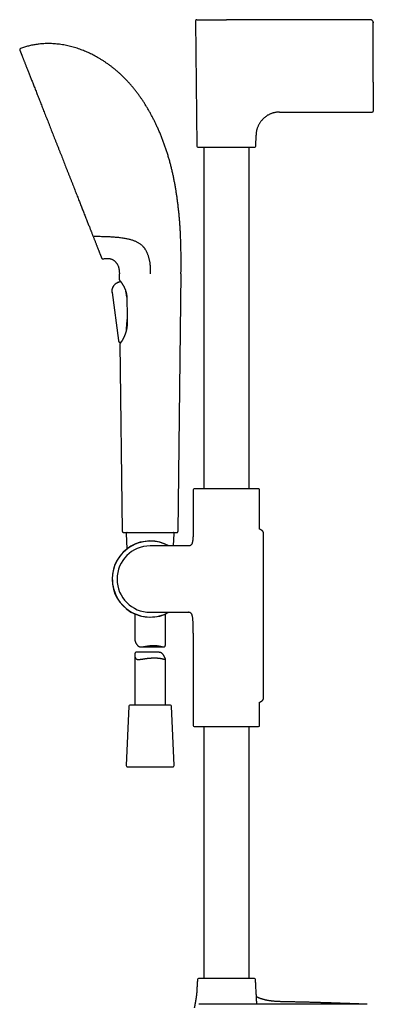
# Model space of a CAD drawing. Header units: millimetres. Extents: x 8 to 969, y 12 to 2155.
# Tile 27 of 31: x 64 to 236, y 1676 to 2155. Entities that reach past the tile are written whole.
import ezdxf

# ---------------------------------------------------------------- set-up
doc = ezdxf.new("R2010")
doc.units = ezdxf.units.MM

msp = doc.modelspace()

# ---------------------------------------------------------------- linework, layer by layer
at = {"color": 7, "linetype": 'Continuous', "lineweight": 30}
for p, q in [((149.36, 2154.71), (150, 2093.72)), ((234.36, 2155.22), (164.36, 2155.22)), ((234.58, 2155.2), (234.58, 2155.2)), ((235.81, 2154.08), (235.81, 2154.08)), ((235.86, 2124.75), (235.86, 2153.72)), ((235.86, 2124.75), (235.86, 2110.72)), ((190.17, 2110.22), (235.36, 2110.22)), ((178.72, 2093.72), (178.77, 2098.93)), ((153.36, 2093.23), (153.36, 1926.88)), ((175.36, 1926.88), (175.36, 2093.23)), ((112.77, 2027.81), (111.77, 2027.41)), ((111.77, 2027.41), (111.93, 2027.47)), ((111.77, 2027.41), (111.77, 2027.41)), ((111.93, 2027.47), (112.77, 2027.81)), ((112.25, 2028.58), (112.22, 2031.53)), ((112.76, 2027.83), (112.77, 2027.81)), ((142.22, 2031.53), (140.72, 1906.11)), ((115.42, 2022.76), (115.37, 2022.95)), ((108.65, 2022.4), (111.75, 1999.06)), ((108.65, 2022.4), (111.75, 1999.06)), ((115.99, 2008.9), (116.02, 2009.36)), ((115.64, 2004.32), (115.62, 2004.15)), ((111.75, 1999.06), (111.75, 1999.06)), ((111.75, 1999.06), (111.75, 1999.06)), ((112.57, 1998.23), (112.59, 1998.23)), ((112.62, 1997.64), (112.62, 1997.6)), ((113.71, 1906.11), (112.62, 1997.6)), ((112.91, 1998.29), (112.82, 1997.96)), ((149.35, 1926.88), (148.68, 1926.83)), ((179.37, 1926.88), (149.35, 1926.88)), ((180.04, 1926.83), (179.37, 1926.88)), ((148.21, 1926.33), (148.21, 1909.23)), ((180.51, 1907.2), (180.51, 1926.33)), ((115.59, 1905.09), (115.91, 1897.63)), ((138.58, 1899.06), (138.84, 1905.09)), ((182.36, 1824.95), (182.36, 1905.27)), ((145.22, 1899.06), (127.22, 1899.06)), ((145.79, 1899.06), (145.22, 1899.06)), ((119.72, 1865.94), (119.72, 1853.26)), ((127.22, 1866.76), (145.22, 1866.76)), ((134.72, 1851.51), (134.72, 1865.94)), ((145.22, 1866.76), (145.79, 1866.76)), ((148.21, 1856.59), (148.21, 1811.69)), ((119.72, 1846.01), (119.72, 1821.61)), ((131.25, 1847.29), (120.49, 1847.29)), ((122.86, 1849.93), (133.76, 1849.93)), ((134.72, 1821.61), (134.72, 1843.89)), ((129.87, 1821.61), (117.34, 1821.61)), ((137.09, 1821.61), (129.87, 1821.61)), ((180.51, 1811.69), (180.51, 1823.02)), ((116.84, 1821.13), (115.59, 1792.13)), ((138.84, 1792.13), (137.59, 1821.13)), ((148.69, 1811.19), (150.05, 1811.12)), ((150.05, 1811.12), (178.67, 1811.12)), ((153.36, 1811.12), (153.36, 1688.55)), ((175.36, 1688.55), (175.36, 1811.12)), ((178.67, 1811.12), (180.03, 1811.19)), ((116.09, 1791.61), (138.34, 1791.61)), ((192.36, 1675.95), (150.96, 1675.95)), ((192.36, 1677.18), (192.36, 1677.18)), ((232.75, 1675.95), (192.36, 1675.95))]:
    msp.add_line(p, q, dxfattribs=at)
at = {"color": 7, "linetype": 'Continuous', "lineweight": 30, "flags": 128}
for points in [[(234.36, 2155.22), (234.36, 2155.22)], [(235.86, 2153.72), (235.86, 2153.72)]]:
    msp.add_lwpolyline(points, dxfattribs=at)
at = {"color": 7, "linetype": 'Continuous', "lineweight": 30}
for centre, radius, start, end in [((149.86, 2154.72), 0.5, 90, 180.6), ((64.18, 2140.68), 0.5, 110.6916, 201.48), ((235.36, 2110.72), 0.5, 270, 360), ((150.5, 2093.73), 0.5, 180.6, 270), ((178.22, 2093.73), 0.5, 270, 359.4), ((104.1, 2039.23), 0.5, 201.48, 286.4226), ((112.55, 2028.59), 0.3, 180.6825, 213.8713), ((112.92, 1997.6), 0.3, 136.4559, 173.5206), ((148.71, 1926.33), 0.5, 93.928, 180), ((180.01, 1926.33), 0.5, 0, 86.072), ((116.09, 1905.11), 0.5, 90, 182.4813), ((138.34, 1905.11), 0.5, 357.5187, 90), ((127.22, 1882.91), 18.56, 60.4908, 180), ((127.22, 1882.91), 18.44, 61.154, 270), ((127.22, 1882.91), 16.15, 90, 180), ((127.22, 1882.91), 18.56, 180, 299.5092), ((127.22, 1882.91), 16.15, 180, 270), ((127.22, 1882.91), 18.44, 270, 298.8427), ((117.34, 1821.11), 0.5, 90, 177.5187), ((137.09, 1821.11), 0.5, 2.4813, 90), ((148.71, 1811.69), 0.5, 180, 267.337), ((180.01, 1811.69), 0.5, 272.663, 0), ((116.09, 1792.11), 0.5, 177.5187, 270), ((138.34, 1792.11), 0.5, 270, 2.4813), ((150.73, 1688.05), 0.5, 90, 176.5802), ((177.99, 1688.05), 0.5, 3.4198, 90)]:
    msp.add_arc(centre, radius, start, end, dxfattribs=at)
for points, knots in [([(149.86, 2155.22), (149.87, 2155.22), (149.88, 2155.22), (149.93, 2155.22), (150.02, 2155.22), (150.15, 2155.22), (150.3, 2155.22), (150.46, 2155.22), (150.64, 2155.22), (150.84, 2155.22), (151.07, 2155.22), (151.31, 2155.22), (151.56, 2155.22), (151.84, 2155.22), (152.13, 2155.22), (152.44, 2155.22), (152.76, 2155.22), (153.09, 2155.22), (153.42, 2155.22), (153.73, 2155.22), (154.04, 2155.22), (154.36, 2155.22), (154.67, 2155.22), (155, 2155.22), (155.33, 2155.22), (155.67, 2155.22), (156.02, 2155.22), (156.38, 2155.22), (156.75, 2155.22), (157.13, 2155.22), (157.52, 2155.22), (157.9, 2155.22), (158.23, 2155.22), (158.52, 2155.22), (158.77, 2155.22), (159.02, 2155.22), (159.27, 2155.22), (159.53, 2155.22), (159.78, 2155.22), (160.04, 2155.22), (160.33, 2155.22), (160.64, 2155.22), (160.98, 2155.22), (161.32, 2155.22), (161.66, 2155.22), (162, 2155.22), (162.34, 2155.22), (162.75, 2155.22), (163.23, 2155.22), (163.79, 2155.22), (164.17, 2155.22), (164.36, 2155.22)], [0, 0, 0, 0, 0.0317079, 0.0635071, 0.0952882, 0.1268376, 0.1583244, 0.1841495, 0.2100177, 0.235972, 0.261336, 0.2866333, 0.311904, 0.3364364, 0.3609961, 0.3856197, 0.4093759, 0.4330874, 0.4567872, 0.4762788, 0.4957761, 0.5152974, 0.5344041, 0.5530488, 0.5716832, 0.5903231, 0.609694, 0.6290293, 0.6483468, 0.6676644, 0.6870001, 0.7063717, 0.7242108, 0.7361031, 0.7479864, 0.7598646, 0.7717421, 0.783623, 0.7955114, 0.8074116, 0.8193275, 0.8346846, 0.8500249, 0.8653575, 0.8806912, 0.8960351, 0.9113979, 0.9254217, 0.9502759, 0.9751226, 1, 1, 1, 1]), ([(235.86, 2153.72), (235.85, 2153.82), (235.83, 2154.01), (235.76, 2154.3), (235.62, 2154.56), (235.43, 2154.79), (235.2, 2154.98), (234.94, 2155.12), (234.65, 2155.2), (234.46, 2155.21), (234.36, 2155.22)], [0, 0, 0, 0, 0.125432, 0.249047, 0.373025, 0.49859, 0.624943, 0.750803, 0.875354, 1, 1, 1, 1]), ([(235.81, 2154.08), (235.82, 2154.03), (235.84, 2153.91), (235.85, 2153.78), (235.86, 2153.72)], [0, 0, 0, 0, 0.465505, 1, 1, 1, 1]), ([(75.42, 2143.52), (75.06, 2143.5), (74.33, 2143.46), (73.24, 2143.35), (72.16, 2143.22), (71.08, 2143.05), (70, 2142.86), (68.96, 2142.64), (67.94, 2142.39), (66.94, 2142.12), (65.96, 2141.83), (64.97, 2141.51), (64.33, 2141.27), (64, 2141.15)], [0, 0, 0, 0, 0.093541, 0.186931, 0.280202, 0.373391, 0.466535, 0.559673, 0.647523, 0.735442, 0.823467, 0.91164, 1, 1, 1, 1]), ([(141.98, 2050.4), (141.96, 2050.97), (141.9, 2052.12), (141.8, 2053.87), (141.68, 2055.64), (141.54, 2057.45), (141.39, 2059.28), (141.21, 2061.11), (141.03, 2062.91), (140.82, 2064.71), (140.6, 2066.51), (140.36, 2068.34), (140.09, 2070.17), (139.8, 2072.02), (139.49, 2073.87), (139.15, 2075.73), (138.79, 2077.6), (138.4, 2079.45), (137.98, 2081.3), (137.55, 2083.14), (137.08, 2084.97), (136.58, 2086.81), (136.05, 2088.65), (135.48, 2090.5), (134.88, 2092.33), (134.25, 2094.16), (133.6, 2095.96), (132.92, 2097.74), (132.21, 2099.49), (131.47, 2101.22), (130.73, 2102.88), (130, 2104.46), (129.27, 2105.95), (128.52, 2107.44), (127.74, 2108.9), (126.94, 2110.34), (126.12, 2111.77), (125.28, 2113.17), (124.44, 2114.52), (123.58, 2115.83), (122.73, 2117.09), (121.86, 2118.33), (120.96, 2119.54), (120.05, 2120.73), (119.12, 2121.89), (118.14, 2123.07), (117.11, 2124.25), (116.02, 2125.43), (114.91, 2126.59), (113.78, 2127.7), (112.63, 2128.79), (111.46, 2129.83), (110.28, 2130.84), (109.07, 2131.82), (107.85, 2132.76), (106.63, 2133.66), (105.39, 2134.51), (104.15, 2135.33), (102.9, 2136.11), (101.68, 2136.82), (100.5, 2137.48), (99.36, 2138.08), (98.22, 2138.65), (97.06, 2139.19), (95.9, 2139.69), (94.74, 2140.17), (93.53, 2140.64), (92.28, 2141.08), (90.98, 2141.5), (89.68, 2141.89), (88.37, 2142.23), (87.07, 2142.54), (85.76, 2142.81), (84.45, 2143.04), (83.14, 2143.23), (81.83, 2143.38), (80.53, 2143.49), (79.24, 2143.56), (77.97, 2143.59), (76.69, 2143.58), (75.84, 2143.54), (75.42, 2143.52)], [0, 0, 0, 0, 0.013497, 0.027271, 0.041304, 0.055581, 0.070084, 0.084798, 0.09885, 0.113062, 0.127421, 0.141915, 0.15653, 0.171254, 0.186077, 0.200985, 0.215969, 0.231016, 0.245846, 0.260718, 0.275622, 0.290549, 0.305764, 0.320987, 0.33621, 0.351426, 0.366628, 0.381538, 0.396421, 0.411269, 0.426079, 0.439262, 0.452405, 0.465504, 0.478553, 0.491551, 0.504492, 0.517375, 0.530195, 0.542252, 0.554249, 0.566184, 0.578056, 0.589863, 0.601603, 0.613277, 0.626039, 0.638721, 0.651321, 0.663841, 0.676282, 0.688644, 0.700928, 0.713135, 0.725264, 0.737318, 0.749082, 0.760774, 0.772393, 0.783942, 0.794141, 0.804286, 0.814375, 0.824411, 0.834393, 0.844322, 0.854199, 0.865004, 0.87575, 0.886436, 0.897065, 0.907639, 0.918159, 0.928628, 0.939049, 0.949424, 0.959756, 0.969865, 0.97994, 0.989983, 1, 1, 1, 1]), ([(63.72, 2140.5), (63.72, 2140.49), (63.72, 2140.49), (63.74, 2140.43), (63.78, 2140.34), (63.83, 2140.22), (63.89, 2140.05), (63.97, 2139.86), (64.05, 2139.64), (64.15, 2139.39), (64.26, 2139.1), (64.39, 2138.79), (64.53, 2138.44), (64.68, 2138.05), (64.85, 2137.62), (65.03, 2137.15), (65.23, 2136.65), (65.44, 2136.12), (65.66, 2135.56), (65.88, 2134.99), (66.12, 2134.39), (66.36, 2133.77), (66.62, 2133.13), (66.89, 2132.44), (67.18, 2131.7), (67.48, 2130.93), (67.8, 2130.12), (68.13, 2129.29), (68.46, 2128.43), (68.81, 2127.56), (69.15, 2126.68), (69.5, 2125.8), (69.86, 2124.89), (70.22, 2123.96), (70.6, 2122.99), (71, 2121.98), (71.41, 2120.93), (71.84, 2119.86), (72.27, 2118.77), (72.71, 2117.65), (73.14, 2116.54), (73.58, 2115.43), (74.02, 2114.32), (74.46, 2113.21), (74.9, 2112.07), (75.36, 2110.9), (75.84, 2109.69), (76.33, 2108.45), (76.82, 2107.19), (77.32, 2105.92), (77.83, 2104.63), (78.33, 2103.36), (78.82, 2102.11), (79.31, 2100.87), (79.8, 2099.63), (80.29, 2098.38), (80.8, 2097.09), (81.31, 2095.78), (81.84, 2094.44), (82.37, 2093.09), (82.9, 2091.74), (83.43, 2090.39), (83.96, 2089.06), (84.47, 2087.76), (84.97, 2086.49), (85.47, 2085.22), (85.97, 2083.95), (86.48, 2082.66), (86.99, 2081.34), (87.52, 2080.01), (88.04, 2078.69), (88.56, 2077.37), (89.07, 2076.06), (89.58, 2074.78), (90.06, 2073.54), (90.54, 2072.34), (91.01, 2071.14), (91.47, 2069.96), (91.92, 2068.82), (92.35, 2067.74), (92.76, 2066.7), (93.16, 2065.67), (93.56, 2064.66), (93.95, 2063.66), (94.34, 2062.67), (94.74, 2061.66), (95.15, 2060.62), (95.56, 2059.57), (95.97, 2058.54), (96.37, 2057.53), (96.63, 2056.87), (96.76, 2056.54)], [0, 0, 0, 0, 0.0116652, 0.0233172, 0.0349643, 0.046615, 0.0582773, 0.0699501, 0.0809437, 0.0919305, 0.1029172, 0.1139109, 0.1249185, 0.1365939, 0.1482564, 0.1599142, 0.1715756, 0.183249, 0.1949311, 0.2059318, 0.2169247, 0.2279169, 0.2389151, 0.2499265, 0.2615949, 0.2732488, 0.2848965, 0.2965461, 0.308206, 0.3198642, 0.330836, 0.3417981, 0.3527575, 0.3637211, 0.3746958, 0.3863156, 0.3979211, 0.4095208, 0.4211229, 0.4327356, 0.444356, 0.455299, 0.4662349, 0.4771705, 0.4881128, 0.4990688, 0.5106893, 0.5222974, 0.5339015, 0.5455098, 0.5571305, 0.568766, 0.5797272, 0.5906822, 0.6016379, 0.6126013, 0.6235793, 0.6352341, 0.6468774, 0.6585173, 0.6701623, 0.6818205, 0.693499, 0.7045033, 0.7155015, 0.7265007, 0.7375076, 0.7485293, 0.7602299, 0.7719181, 0.7836022, 0.7952906, 0.8069915, 0.8187044, 0.8297359, 0.8407597, 0.8517829, 0.8628123, 0.873855, 0.8838814, 0.8938957, 0.9039031, 0.9139088, 0.923918, 0.933936, 0.9440354, 0.9551804, 0.9663423, 0.9775282, 0.9887451, 1, 1, 1, 1]), ([(190.17, 2110.22), (189.98, 2110.21), (189.59, 2110.21), (189.01, 2110.17), (188.45, 2110.1), (187.91, 2110.01), (187.38, 2109.9), (186.84, 2109.75), (186.28, 2109.57), (185.72, 2109.35), (185.18, 2109.1), (184.66, 2108.82), (184.15, 2108.51), (183.66, 2108.17), (183.19, 2107.81), (182.73, 2107.43), (182.3, 2107.02), (181.88, 2106.6), (181.49, 2106.15), (181.11, 2105.69), (180.75, 2105.2), (180.42, 2104.7), (180.12, 2104.17), (179.84, 2103.63), (179.59, 2103.06), (179.37, 2102.5), (179.19, 2101.93), (179.05, 2101.36), (178.93, 2100.78), (178.84, 2100.17), (178.79, 2099.56), (178.78, 2099.14), (178.77, 2098.93)], [0, 0, 0, 0, 0.033356, 0.065821, 0.097482, 0.128424, 0.158727, 0.188474, 0.222923, 0.256826, 0.290297, 0.323438, 0.357013, 0.390431, 0.423767, 0.457085, 0.490439, 0.523867, 0.557385, 0.591005, 0.624748, 0.658645, 0.692735, 0.727067, 0.761703, 0.796712, 0.8292, 0.862139, 0.895604, 0.929677, 0.964445, 1, 1, 1, 1]), ([(150.5, 2093.23), (150.5, 2093.23), (150.51, 2093.23), (150.53, 2093.23), (150.57, 2093.23), (150.63, 2093.23), (150.7, 2093.23), (150.8, 2093.23), (150.93, 2093.23), (151.08, 2093.23), (151.27, 2093.23), (151.47, 2093.23), (151.69, 2093.23), (151.93, 2093.23), (152.18, 2093.23), (152.46, 2093.23), (152.76, 2093.23), (153.08, 2093.23), (153.42, 2093.23), (153.78, 2093.23), (154.16, 2093.23), (154.59, 2093.23), (155.08, 2093.23), (155.62, 2093.23), (156.19, 2093.23), (156.73, 2093.23), (157.25, 2093.23), (157.74, 2093.23), (158.23, 2093.23), (158.74, 2093.23), (159.24, 2093.23), (159.73, 2093.23), (160.2, 2093.23), (160.68, 2093.23), (161.17, 2093.23), (161.66, 2093.23), (162.22, 2093.23), (162.87, 2093.23), (163.62, 2093.23), (164.27, 2093.23), (164.83, 2093.23), (165.31, 2093.23), (165.78, 2093.23), (166.25, 2093.23), (166.72, 2093.23), (167.23, 2093.23), (167.77, 2093.23), (168.34, 2093.23), (168.91, 2093.23), (169.45, 2093.23), (169.98, 2093.23), (170.49, 2093.23), (170.98, 2093.23), (171.47, 2093.23), (171.95, 2093.23), (172.42, 2093.23), (172.87, 2093.23), (173.32, 2093.23), (173.75, 2093.23), (174.19, 2093.23), (174.65, 2093.23), (175.12, 2093.23), (175.56, 2093.23), (175.93, 2093.23), (176.26, 2093.23), (176.53, 2093.23), (176.79, 2093.23), (177.03, 2093.23), (177.24, 2093.23), (177.42, 2093.23), (177.58, 2093.23), (177.72, 2093.23), (177.85, 2093.23), (177.95, 2093.23), (178.05, 2093.23), (178.14, 2093.23), (178.2, 2093.23), (178.21, 2093.23), (178.22, 2093.23)], [0, 0, 0, 0, 0.01089, 0.021758, 0.032616, 0.043478, 0.054356, 0.065674, 0.079259, 0.092824, 0.106393, 0.119991, 0.132881, 0.145736, 0.158579, 0.171431, 0.184312, 0.197477, 0.210606, 0.223721, 0.236846, 0.250003, 0.266451, 0.282853, 0.299251, 0.31569, 0.328579, 0.341435, 0.354278, 0.36713, 0.380011, 0.391559, 0.40308, 0.414589, 0.426101, 0.437632, 0.448762, 0.465844, 0.482907, 0.5, 0.510892, 0.521761, 0.532619, 0.54348, 0.554356, 0.565674, 0.579259, 0.592824, 0.606393, 0.619991, 0.632881, 0.645736, 0.658579, 0.671431, 0.684312, 0.697477, 0.710606, 0.723721, 0.736846, 0.750003, 0.766451, 0.782853, 0.799251, 0.81569, 0.828579, 0.841435, 0.854278, 0.86713, 0.880011, 0.891559, 0.90308, 0.914589, 0.926101, 0.937632, 0.948761, 0.965841, 0.982904, 1, 1, 1, 1]), ([(96.76, 2056.54), (96.87, 2056.25), (97.1, 2055.67), (97.43, 2054.82), (97.72, 2054.09), (97.97, 2053.46), (98.12, 2053.06), (98.22, 2052.81), (98.27, 2052.69), (98.31, 2052.58), (98.35, 2052.49), (98.38, 2052.41), (98.41, 2052.33), (98.53, 2052.02), (98.74, 2051.5), (99.02, 2050.78), (99.21, 2050.31), (99.3, 2050.08)], [0, 0, 0, 0, 0.124469, 0.248848, 0.37319, 0.455263, 0.537358, 0.555792, 0.574229, 0.592668, 0.606093, 0.618785, 0.631467, 0.644138, 0.763622, 0.882226, 1, 1, 1, 1]), ([(99.3, 2050.08), (99.38, 2049.86), (99.55, 2049.44), (99.78, 2048.84), (100.01, 2048.26), (100.15, 2047.9), (100.22, 2047.72)], [0, 0, 0, 0, 0.25842, 0.511155, 0.758311, 1, 1, 1, 1]), ([(99.9, 2049.9), (100.3, 2049.88), (101.11, 2049.85), (102.32, 2049.81), (103.52, 2049.76), (104.71, 2049.72), (105.49, 2049.7), (105.88, 2049.68)], [0, 0, 0, 0, 0.201851, 0.40454, 0.606324, 0.805312, 1, 1, 1, 1]), ([(100.22, 2047.72), (100.31, 2047.5), (100.49, 2047.06), (100.73, 2046.42), (100.98, 2045.81), (101.21, 2045.23), (101.43, 2044.67), (101.64, 2044.13), (101.84, 2043.6), (102.05, 2043.09), (102.24, 2042.59), (102.43, 2042.12), (102.6, 2041.68), (102.75, 2041.29), (102.89, 2040.94), (103.01, 2040.63), (103.13, 2040.34), (103.23, 2040.09), (103.32, 2039.86), (103.4, 2039.66), (103.47, 2039.48), (103.53, 2039.32), (103.58, 2039.2), (103.61, 2039.11), (103.64, 2039.05), (103.64, 2039.05), (103.64, 2039.04)], [0, 0, 0, 0, 0.039793, 0.079555, 0.11931, 0.159079, 0.198886, 0.238753, 0.278618, 0.322415, 0.366197, 0.409994, 0.453834, 0.497747, 0.537691, 0.577585, 0.617448, 0.657305, 0.697176, 0.737085, 0.777524, 0.822103, 0.866609, 0.911073, 0.955526, 1, 1, 1, 1]), ([(105.88, 2049.68), (105.98, 2049.68), (106.2, 2049.67), (106.49, 2049.66), (106.75, 2049.65), (106.9, 2049.65), (106.98, 2049.64)], [0, 0, 0, 0, 0.291192, 0.577796, 0.793198, 1, 1, 1, 1]), ([(106.98, 2049.64), (107.34, 2049.63), (108.06, 2049.59), (109.14, 2049.52), (110.2, 2049.44), (111.26, 2049.34), (112.3, 2049.23), (113.34, 2049.1), (114.36, 2048.94), (115.3, 2048.78), (116.15, 2048.6), (116.93, 2048.42), (117.69, 2048.22), (118.43, 2048), (119.12, 2047.76), (119.76, 2047.51), (120.34, 2047.24), (120.92, 2046.95), (121.47, 2046.64), (122.01, 2046.29), (122.49, 2045.94), (122.92, 2045.59), (123.29, 2045.25), (123.62, 2044.91), (123.92, 2044.59), (124.18, 2044.27), (124.43, 2043.94), (124.59, 2043.71), (124.67, 2043.59)], [0, 0, 0, 0, 0.05141, 0.10283, 0.154248, 0.205656, 0.257451, 0.309263, 0.361069, 0.412857, 0.454085, 0.495345, 0.536607, 0.577847, 0.619058, 0.654596, 0.690196, 0.725814, 0.761418, 0.796982, 0.832497, 0.860118, 0.88775, 0.915366, 0.936518, 0.957689, 0.978855, 1, 1, 1, 1]), ([(142.22, 2031.53), (142.22, 2031.77), (142.22, 2032.26), (142.23, 2033.01), (142.24, 2033.79), (142.25, 2034.61), (142.25, 2035.46), (142.26, 2036.32), (142.26, 2037.2), (142.26, 2038.08), (142.26, 2038.99), (142.26, 2039.93), (142.25, 2040.98), (142.23, 2042.15), (142.21, 2043.44), (142.18, 2044.77), (142.15, 2046.14), (142.1, 2047.53), (142.05, 2048.96), (142.01, 2049.92), (141.98, 2050.4)], [0, 0, 0, 0, 0.037925, 0.077692, 0.119257, 0.162572, 0.207593, 0.254271, 0.299761, 0.346647, 0.394889, 0.444452, 0.495295, 0.561946, 0.630543, 0.701007, 0.773261, 0.847229, 0.922834, 1, 1, 1, 1]), ([(124.67, 2043.59), (124.76, 2043.45), (124.93, 2043.18), (125.19, 2042.74), (125.43, 2042.27), (125.66, 2041.77), (125.88, 2041.24), (126.09, 2040.69), (126.28, 2040.11), (126.47, 2039.5), (126.63, 2038.88), (126.79, 2038.21), (126.93, 2037.5), (127.04, 2036.75), (127.13, 2035.99), (127.2, 2035.22), (127.24, 2034.38), (127.27, 2033.47), (127.28, 2032.49), (127.29, 2031.85), (127.29, 2031.53)], [0, 0, 0, 0, 0.0440697, 0.0884998, 0.1335865, 0.1795243, 0.2264502, 0.2744284, 0.3234622, 0.3735074, 0.4244787, 0.476254, 0.5350027, 0.5943144, 0.6539286, 0.7135787, 0.7729955, 0.8500426, 0.9258149, 1, 1, 1, 1]), ([(104.25, 2038.75), (104.4, 2038.79), (104.7, 2038.87), (105.15, 2038.96), (105.6, 2039.02), (106.03, 2039.05), (106.46, 2039.05), (106.87, 2039.03), (107.29, 2038.97), (107.71, 2038.89), (108.14, 2038.76), (108.55, 2038.61), (108.94, 2038.42), (109.31, 2038.21), (109.66, 2037.96), (109.99, 2037.7), (110.29, 2037.41), (110.57, 2037.1), (110.83, 2036.77), (111.07, 2036.42), (111.29, 2036.06), (111.48, 2035.67), (111.65, 2035.26), (111.79, 2034.85), (111.9, 2034.43), (111.99, 2034), (112.07, 2033.56), (112.13, 2033.09), (112.18, 2032.59), (112.2, 2032.07), (112.21, 2031.71), (112.22, 2031.53)], [0, 0, 0, 0, 0.037034, 0.072887, 0.107662, 0.141462, 0.174392, 0.206552, 0.238042, 0.273017, 0.307393, 0.3413, 0.374862, 0.408195, 0.441408, 0.474602, 0.506727, 0.538999, 0.571489, 0.604263, 0.637385, 0.670916, 0.705053, 0.74011, 0.772631, 0.806363, 0.84151, 0.878268, 0.916822, 0.957345, 1, 1, 1, 1]), ([(111.77, 2027.41), (111.68, 2027.37), (111.49, 2027.29), (111.2, 2027.17), (110.92, 2027.02), (110.63, 2026.85), (110.36, 2026.66), (110.09, 2026.44), (109.84, 2026.2), (109.61, 2025.95), (109.4, 2025.67), (109.2, 2025.39), (109.03, 2025.07), (108.87, 2024.74), (108.75, 2024.39), (108.65, 2024.04), (108.6, 2023.7), (108.57, 2023.36), (108.58, 2023.03), (108.61, 2022.72), (108.64, 2022.51), (108.65, 2022.4)], [0, 0, 0, 0, 0.0474826, 0.0956539, 0.1450934, 0.1961076, 0.2487886, 0.3031518, 0.3556992, 0.4092252, 0.4633358, 0.5175686, 0.5714811, 0.6307489, 0.6885552, 0.7446094, 0.7987254, 0.8510021, 0.9016924, 0.9511603, 1, 1, 1, 1]), ([(112.3, 2028.42), (112.3, 2028.42), (112.31, 2028.41), (112.33, 2028.39), (112.36, 2028.35), (112.4, 2028.3), (112.44, 2028.25), (112.49, 2028.18), (112.54, 2028.12), (112.6, 2028.04), (112.67, 2027.95), (112.74, 2027.86), (112.82, 2027.76), (112.91, 2027.64), (113.01, 2027.5), (113.12, 2027.35), (113.24, 2027.17), (113.38, 2026.97), (113.52, 2026.76), (113.66, 2026.55), (113.8, 2026.34), (113.94, 2026.11), (114.07, 2025.89), (114.17, 2025.72), (114.25, 2025.58), (114.3, 2025.48), (114.35, 2025.39), (114.39, 2025.31), (114.42, 2025.26), (114.44, 2025.23), (114.46, 2025.19), (114.48, 2025.15), (114.52, 2025.07), (114.57, 2024.97), (114.63, 2024.84), (114.71, 2024.68), (114.8, 2024.49), (114.9, 2024.26), (115.01, 2023.99), (115.12, 2023.72), (115.22, 2023.42), (115.32, 2023.13), (115.42, 2022.8), (115.51, 2022.45), (115.6, 2022.09), (115.67, 2021.72), (115.73, 2021.36), (115.78, 2020.98), (115.82, 2020.58), (115.84, 2020.18), (115.85, 2019.93), (115.85, 2019.81)], [0, 0, 0, 0, 0.0296548, 0.0576722, 0.084062, 0.108829, 0.1319729, 0.1534947, 0.1770935, 0.1994448, 0.2205708, 0.2404705, 0.2644872, 0.2876355, 0.3121019, 0.3379349, 0.3651511, 0.3939822, 0.4244972, 0.4495982, 0.4757309, 0.5018841, 0.5257442, 0.547222, 0.5580212, 0.5681021, 0.5773392, 0.5847842, 0.5892408, 0.592472, 0.5948984, 0.5985531, 0.6054863, 0.6149124, 0.6268284, 0.6412308, 0.6581139, 0.6774666, 0.6992779, 0.72354, 0.7447112, 0.7674468, 0.7917481, 0.8176189, 0.8450495, 0.8691036, 0.8942547, 0.9205069, 0.9478588, 0.9763329, 1, 1, 1, 1]), ([(108.61, 2022.74), (108.61, 2022.72), (108.62, 2022.61), (108.63, 2022.5), (108.65, 2022.4)], [0, 0, 0, 0, 0.110863, 1, 1, 1, 1]), ([(109.02, 2025.05), (109.02, 2025.04), (108.96, 2024.94), (108.91, 2024.83), (108.88, 2024.74), (108.88, 2024.74)], [0, 0, 0, 0, 0.141598, 0.987577, 1, 1, 1, 1]), ([(108.91, 2024.81), (108.92, 2024.84), (108.95, 2024.91), (108.98, 2024.97), (109, 2025)], [0, 0, 0, 0, 0.487372, 1, 1, 1, 1]), ([(111.47, 2027.28), (111.46, 2027.28), (111.35, 2027.23), (111.12, 2027.13), (110.79, 2026.95), (110.48, 2026.75), (110.21, 2026.54), (109.96, 2026.32), (109.72, 2026.07), (109.5, 2025.81), (109.3, 2025.53), (109.16, 2025.32), (109.1, 2025.19), (109.08, 2025.15)], [0, 0, 0, 0, 0.007995, 0.117395, 0.231127, 0.349834, 0.448641, 0.550607, 0.655256, 0.761985, 0.869904, 0.960085, 1, 1, 1, 1]), ([(115.84, 2020.15), (115.84, 2020.19), (115.81, 2020.4), (115.76, 2020.76), (115.69, 2021.25), (115.62, 2021.73), (115.53, 2022.21), (115.46, 2022.55), (115.42, 2022.73), (115.42, 2022.76)], [0, 0, 0, 0, 0.0479109, 0.2269577, 0.4106024, 0.5942443, 0.7802091, 0.966171, 1, 1, 1, 1]), ([(115.85, 2019.81), (115.88, 2018.07), (115.94, 2014.23), (116, 2010.38), (116.03, 2008.27)], [0, 0, 0, 0, 0.4519089, 1, 1, 1, 1]), ([(116.03, 2008.27), (116.03, 2008.19), (116.04, 2007.98), (116.03, 2007.68), (116.03, 2007.37), (116.02, 2007.1), (116, 2006.86), (115.99, 2006.64), (115.97, 2006.46), (115.96, 2006.3), (115.95, 2006.18), (115.94, 2006.09), (115.93, 2006.02), (115.93, 2005.97), (115.92, 2005.93), (115.91, 2005.87), (115.91, 2005.8), (115.9, 2005.71), (115.88, 2005.6), (115.86, 2005.47), (115.84, 2005.32), (115.82, 2005.17), (115.79, 2004.98), (115.75, 2004.76), (115.7, 2004.51), (115.65, 2004.27), (115.59, 2004.02), (115.52, 2003.75), (115.45, 2003.47), (115.36, 2003.16), (115.28, 2002.9), (115.22, 2002.7), (115.17, 2002.56), (115.13, 2002.44), (115.1, 2002.34), (115.07, 2002.27), (115.05, 2002.2), (115.02, 2002.11), (114.97, 2001.99), (114.92, 2001.85), (114.86, 2001.69), (114.77, 2001.48), (114.67, 2001.24), (114.57, 2000.99), (114.47, 2000.79), (114.39, 2000.61), (114.3, 2000.42), (114.22, 2000.26), (114.15, 2000.12), (114.09, 2000), (114.04, 1999.9), (113.99, 1999.82), (113.96, 1999.75), (113.93, 1999.7), (113.91, 1999.66), (113.88, 1999.62), (113.85, 1999.56), (113.81, 1999.49), (113.76, 1999.41), (113.71, 1999.32), (113.65, 1999.2), (113.57, 1999.08), (113.5, 1998.96), (113.43, 1998.85), (113.37, 1998.76), (113.32, 1998.68), (113.28, 1998.61), (113.24, 1998.55), (113.2, 1998.49), (113.16, 1998.43), (113.11, 1998.36), (113.05, 1998.28), (113, 1998.21), (112.96, 1998.14), (112.92, 1998.09), (112.88, 1998.03), (112.84, 1997.99), (112.81, 1997.95), (112.8, 1997.92), (112.79, 1997.9), (112.79, 1997.9), (112.79, 1997.9)], [0, 0, 0, 0, 0.017397, 0.039183, 0.059007, 0.07687, 0.092775, 0.106723, 0.118714, 0.128749, 0.136828, 0.14295, 0.14707, 0.149677, 0.152792, 0.156704, 0.161413, 0.16692, 0.173224, 0.183142, 0.193384, 0.203493, 0.213468, 0.230948, 0.248002, 0.264632, 0.281469, 0.300352, 0.320716, 0.342561, 0.36589, 0.378088, 0.38868, 0.397611, 0.40488, 0.410487, 0.415021, 0.422138, 0.431393, 0.442788, 0.456126, 0.469479, 0.494317, 0.517314, 0.532939, 0.549177, 0.566393, 0.584589, 0.596528, 0.608627, 0.619313, 0.628284, 0.635542, 0.64009, 0.643949, 0.649015, 0.655538, 0.663518, 0.672955, 0.683849, 0.695962, 0.714203, 0.730942, 0.746176, 0.759906, 0.77234, 0.783215, 0.792638, 0.802261, 0.812639, 0.827371, 0.843399, 0.860721, 0.874821, 0.889675, 0.905455, 0.922694, 0.941424, 0.961257, 0.982497, 1, 1, 1, 1]), ([(115.64, 2004.32), (115.65, 2004.51), (115.69, 2004.88), (115.74, 2005.45), (115.79, 2006.03), (115.83, 2006.62), (115.88, 2007.21), (115.92, 2007.79), (115.96, 2008.35), (115.98, 2008.71), (115.99, 2008.9)], [0, 0, 0, 0, 0.125925, 0.251961, 0.377929, 0.50658, 0.635296, 0.763971, 0.881968, 1, 1, 1, 1]), ([(111.75, 1999.06), (111.76, 1999.01), (111.77, 1998.9), (111.81, 1998.75), (111.86, 1998.63), (111.93, 1998.52), (112, 1998.44), (112.09, 1998.36), (112.19, 1998.31), (112.3, 1998.27), (112.41, 1998.24), (112.53, 1998.23), (112.67, 1998.24), (112.79, 1998.26), (112.88, 1998.28), (112.91, 1998.29)], [0, 0, 0, 0, 0.095024, 0.188433, 0.279801, 0.347542, 0.415211, 0.483428, 0.552574, 0.622833, 0.694175, 0.766414, 0.839358, 0.937215, 1, 1, 1, 1]), ([(112.59, 1998.23), (112.65, 1998.24), (112.76, 1998.25), (112.87, 1998.28), (112.91, 1998.29)], [0, 0, 0, 0, 0.556623, 1, 1, 1, 1]), ([(112.82, 1997.96), (112.81, 1997.95), (112.79, 1997.91), (112.75, 1997.87), (112.73, 1997.85), (112.72, 1997.83)], [0, 0, 0, 0, 0.16739, 0.569978, 1, 1, 1, 1]), ([(112.81, 1997.89), (112.81, 1997.89), (112.8, 1997.88), (112.8, 1997.88), (112.8, 1997.88)], [0, 0, 0, 0, 0.002841, 1, 1, 1, 1]), ([(148.21, 1909.23), (148.21, 1908.8), (148.21, 1907.93), (148.19, 1906.64), (148.16, 1905.57), (148.14, 1904.74), (148.11, 1904.15), (148.08, 1903.57), (148.05, 1903.01), (148.01, 1902.47), (147.95, 1901.97), (147.89, 1901.5), (147.81, 1901.09), (147.73, 1900.75), (147.65, 1900.46), (147.55, 1900.2), (147.43, 1899.96), (147.3, 1899.74), (147.15, 1899.56), (146.98, 1899.4), (146.78, 1899.27), (146.56, 1899.18), (146.32, 1899.11), (146.06, 1899.07), (145.88, 1899.06), (145.79, 1899.06)], [0, 0, 0, 0, 0.114315, 0.229333, 0.343376, 0.396317, 0.448496, 0.499726, 0.549712, 0.59807, 0.641999, 0.683801, 0.723215, 0.751082, 0.777431, 0.802259, 0.825631, 0.847699, 0.868724, 0.889126, 0.909441, 0.93022, 0.951966, 0.975109, 1, 1, 1, 1]), ([(113.71, 1906.11), (113.71, 1906.07), (113.72, 1906), (113.75, 1905.9), (113.81, 1905.8), (113.89, 1905.72), (113.99, 1905.66), (114.1, 1905.62), (114.17, 1905.61), (114.21, 1905.61)], [0, 0, 0, 0, 0.131153, 0.270677, 0.415861, 0.563217, 0.715742, 0.862399, 1, 1, 1, 1]), ([(114.21, 1905.61), (114.21, 1905.61), (114.22, 1905.61), (114.28, 1905.61), (114.39, 1905.61), (114.53, 1905.61), (114.71, 1905.61), (114.93, 1905.61), (115.19, 1905.61), (115.49, 1905.61), (115.83, 1905.61), (116.2, 1905.61), (116.6, 1905.61), (117.04, 1905.61), (117.51, 1905.61), (118.01, 1905.61), (118.54, 1905.61), (119.1, 1905.61), (119.69, 1905.61), (120.29, 1905.61), (120.92, 1905.61), (121.57, 1905.61), (122.24, 1905.61), (122.92, 1905.61), (123.61, 1905.61), (124.32, 1905.61), (125.04, 1905.61), (125.76, 1905.61), (126.49, 1905.61), (127.21, 1905.61), (127.94, 1905.61), (128.67, 1905.61), (129.39, 1905.61), (130.11, 1905.61), (130.82, 1905.61), (131.51, 1905.61), (132.19, 1905.61), (132.86, 1905.61), (133.51, 1905.61), (134.14, 1905.61), (134.74, 1905.61), (135.33, 1905.61), (135.89, 1905.61), (136.42, 1905.61), (136.92, 1905.61), (137.39, 1905.61), (137.83, 1905.61), (138.23, 1905.61), (138.6, 1905.61), (138.94, 1905.61), (139.24, 1905.61), (139.5, 1905.61), (139.72, 1905.61), (139.9, 1905.61), (140.04, 1905.61), (140.15, 1905.61), (140.21, 1905.61), (140.22, 1905.61), (140.22, 1905.61)], [0, 0, 0, 0, 0.017876, 0.035708, 0.053551, 0.071444, 0.089295, 0.107128, 0.124999, 0.142884, 0.160721, 0.178568, 0.196461, 0.21431, 0.232139, 0.250005, 0.267881, 0.285711, 0.303551, 0.321441, 0.33929, 0.357121, 0.37499, 0.39287, 0.410704, 0.428547, 0.446439, 0.464288, 0.482119, 0.499986, 0.517866, 0.535698, 0.553541, 0.571433, 0.589283, 0.607115, 0.624984, 0.642863, 0.660696, 0.678538, 0.696427, 0.714274, 0.732101, 0.749966, 0.767844, 0.785677, 0.80352, 0.821415, 0.839268, 0.857104, 0.874977, 0.892859, 0.910692, 0.928535, 0.946428, 0.964283, 0.982121, 1, 1, 1, 1]), ([(140.22, 1905.61), (140.26, 1905.61), (140.33, 1905.62), (140.43, 1905.65), (140.53, 1905.71), (140.61, 1905.79), (140.67, 1905.89), (140.71, 1906), (140.72, 1906.07), (140.72, 1906.11)], [0, 0, 0, 0, 0.131152, 0.270677, 0.415861, 0.563217, 0.715742, 0.862399, 1, 1, 1, 1]), ([(182.36, 1905.27), (182.36, 1905.35), (182.35, 1905.5), (182.3, 1905.71), (182.21, 1905.92), (182.1, 1906.11), (181.96, 1906.29), (181.79, 1906.46), (181.59, 1906.62), (181.38, 1906.77), (181.15, 1906.91), (180.87, 1907.05), (180.65, 1907.15), (180.52, 1907.2), (180.51, 1907.2)], [0, 0, 0, 0, 0.079811, 0.157309, 0.23422, 0.31194, 0.391487, 0.477055, 0.56569, 0.65746, 0.752198, 0.849558, 0.989281, 1, 1, 1, 1]), ([(148.21, 1856.59), (148.21, 1857.02), (148.21, 1857.89), (148.19, 1859.19), (148.16, 1860.25), (148.14, 1861.08), (148.11, 1861.67), (148.08, 1862.25), (148.05, 1862.81), (148.01, 1863.35), (147.95, 1863.85), (147.89, 1864.32), (147.81, 1864.73), (147.73, 1865.07), (147.65, 1865.36), (147.55, 1865.62), (147.43, 1865.86), (147.3, 1866.08), (147.15, 1866.27), (146.98, 1866.42), (146.78, 1866.55), (146.56, 1866.65), (146.32, 1866.71), (146.06, 1866.75), (145.88, 1866.76), (145.79, 1866.76)], [0, 0, 0, 0, 0.114317, 0.229337, 0.34338, 0.396322, 0.448501, 0.49973, 0.549716, 0.598073, 0.642001, 0.683803, 0.723215, 0.751082, 0.77743, 0.802257, 0.825629, 0.847696, 0.868722, 0.889124, 0.909439, 0.930219, 0.951965, 0.975108, 1, 1, 1, 1]), ([(119.72, 1853.26), (119.72, 1853.24), (119.72, 1853.19), (119.75, 1853.08), (119.8, 1852.92), (119.86, 1852.76), (119.91, 1852.62), (119.97, 1852.48), (120.04, 1852.3), (120.14, 1852.08), (120.25, 1851.85), (120.37, 1851.61), (120.5, 1851.38), (120.64, 1851.14), (120.8, 1850.92), (120.98, 1850.7), (121.17, 1850.51), (121.38, 1850.33), (121.57, 1850.21), (121.74, 1850.13), (121.91, 1850.06), (122.14, 1849.99), (122.43, 1849.95), (122.74, 1849.93), (123.03, 1849.93), (123.29, 1849.95), (123.53, 1849.97), (123.76, 1850), (124.01, 1850.03), (124.25, 1850.07), (124.51, 1850.11), (124.76, 1850.15), (125.03, 1850.2), (125.29, 1850.25), (125.57, 1850.3), (125.84, 1850.34), (126.12, 1850.39), (126.41, 1850.43), (126.69, 1850.47), (126.98, 1850.51), (127.3, 1850.55), (127.67, 1850.58), (128.06, 1850.61), (128.46, 1850.62), (128.72, 1850.63), (128.85, 1850.63)], [0, 0, 0, 0, 0.021544, 0.051558, 0.082074, 0.112849, 0.128481, 0.144143, 0.17063, 0.197191, 0.223906, 0.250654, 0.277704, 0.304786, 0.331991, 0.359262, 0.385827, 0.412722, 0.439823, 0.453595, 0.467407, 0.493991, 0.521044, 0.548315, 0.575994, 0.594716, 0.613479, 0.632493, 0.651507, 0.670642, 0.689778, 0.709135, 0.728519, 0.748273, 0.768054, 0.788046, 0.808038, 0.828148, 0.848258, 0.868597, 0.888971, 0.916489, 0.944196, 0.971999, 1, 1, 1, 1]), ([(128.85, 1850.63), (128.95, 1850.63), (129.14, 1850.62), (129.43, 1850.62), (129.71, 1850.6), (130, 1850.58), (130.27, 1850.55), (130.55, 1850.52), (130.82, 1850.48), (131.08, 1850.44), (131.34, 1850.39), (131.58, 1850.35), (131.82, 1850.3), (132.05, 1850.25), (132.27, 1850.2), (132.49, 1850.15), (132.7, 1850.1), (132.93, 1850.04), (133.18, 1849.99), (133.44, 1849.95), (133.64, 1849.93), (133.79, 1849.93), (133.91, 1849.94), (134.04, 1849.96), (134.18, 1850), (134.29, 1850.07), (134.4, 1850.17), (134.48, 1850.3), (134.55, 1850.44), (134.61, 1850.61), (134.65, 1850.8), (134.69, 1851.01), (134.71, 1851.25), (134.72, 1851.41), (134.71, 1851.5), (134.71, 1851.51)], [0, 0, 0, 0, 0.028084, 0.056225, 0.084793, 0.113362, 0.142157, 0.170953, 0.200176, 0.229452, 0.257535, 0.285663, 0.314121, 0.342579, 0.371213, 0.399847, 0.42882, 0.457842, 0.499709, 0.54198, 0.58448, 0.605974, 0.62751, 0.659103, 0.691098, 0.72332, 0.756028, 0.78763, 0.819623, 0.851785, 0.884251, 0.921785, 0.95941, 0.997226, 1, 1, 1, 1]), ([(120.49, 1847.29), (120.48, 1847.29), (120.44, 1847.29), (120.35, 1847.29), (120.23, 1847.27), (120.12, 1847.22), (120.02, 1847.15), (119.93, 1847.05), (119.86, 1846.93), (119.81, 1846.78), (119.77, 1846.61), (119.74, 1846.42), (119.72, 1846.21), (119.71, 1845.97), (119.72, 1845.73), (119.74, 1845.49), (119.78, 1845.24), (119.83, 1845), (119.9, 1844.78), (119.99, 1844.56), (120.1, 1844.37), (120.23, 1844.2), (120.4, 1844.06), (120.58, 1843.96), (120.79, 1843.88), (121.03, 1843.83), (121.28, 1843.8), (121.53, 1843.8), (121.76, 1843.8), (121.95, 1843.82), (122.16, 1843.83), (122.38, 1843.86), (122.6, 1843.88), (122.84, 1843.92), (123.08, 1843.95), (123.32, 1843.99), (123.57, 1844.02), (123.83, 1844.06), (124.09, 1844.1), (124.35, 1844.14), (124.62, 1844.18), (124.9, 1844.22), (125.18, 1844.26), (125.47, 1844.3), (125.77, 1844.34), (126.09, 1844.38), (126.4, 1844.41), (126.72, 1844.44), (127.04, 1844.47), (127.36, 1844.49), (127.69, 1844.51), (128.01, 1844.53), (128.32, 1844.54), (128.62, 1844.55), (128.92, 1844.56), (129.22, 1844.56), (129.52, 1844.56), (129.82, 1844.55), (130.11, 1844.54), (130.4, 1844.53), (130.67, 1844.52), (130.93, 1844.5), (131.19, 1844.47), (131.45, 1844.45), (131.69, 1844.42), (131.93, 1844.39), (132.17, 1844.35), (132.39, 1844.32), (132.61, 1844.28), (132.81, 1844.24), (133.01, 1844.2), (133.2, 1844.16), (133.38, 1844.11), (133.55, 1844.07), (133.72, 1844.03), (133.87, 1843.99), (134.01, 1843.95), (134.13, 1843.91), (134.25, 1843.88), (134.35, 1843.85), (134.45, 1843.83), (134.53, 1843.81), (134.59, 1843.8), (134.65, 1843.8), (134.69, 1843.82), (134.72, 1843.86), (134.71, 1843.92), (134.69, 1844.02), (134.64, 1844.15), (134.57, 1844.3), (134.49, 1844.46), (134.42, 1844.6), (134.35, 1844.75), (134.26, 1844.93), (134.15, 1845.15), (134.03, 1845.38), (133.89, 1845.61), (133.75, 1845.85), (133.59, 1846.08), (133.41, 1846.31), (133.23, 1846.52), (133.02, 1846.72), (132.8, 1846.89), (132.59, 1847.01), (132.41, 1847.1), (132.23, 1847.16), (131.99, 1847.23), (131.69, 1847.28), (131.44, 1847.29), (131.29, 1847.29), (131.25, 1847.29)], [0, 0, 0, 0, 0.00183, 0.008095, 0.017285, 0.026593, 0.035966, 0.045481, 0.054674, 0.063981, 0.073337, 0.082782, 0.093701, 0.104646, 0.115647, 0.126661, 0.137801, 0.148957, 0.160187, 0.17146, 0.183186, 0.195102, 0.207117, 0.219333, 0.231059, 0.242943, 0.254903, 0.267011, 0.274813, 0.282631, 0.290556, 0.298481, 0.306461, 0.314442, 0.322524, 0.330619, 0.338566, 0.346525, 0.354573, 0.36262, 0.370716, 0.378811, 0.386998, 0.395198, 0.403865, 0.412546, 0.421351, 0.430155, 0.439027, 0.447899, 0.456901, 0.465921, 0.474311, 0.482715, 0.491238, 0.499761, 0.508348, 0.516935, 0.525645, 0.534372, 0.542573, 0.550789, 0.559112, 0.567434, 0.575814, 0.584194, 0.592683, 0.601186, 0.609563, 0.617954, 0.62645, 0.634946, 0.643499, 0.652051, 0.660712, 0.669388, 0.678051, 0.686729, 0.695537, 0.704345, 0.713228, 0.722111, 0.731145, 0.740203, 0.752043, 0.764029, 0.776095, 0.788333, 0.800176, 0.812217, 0.82436, 0.830528, 0.836708, 0.847159, 0.85764, 0.868181, 0.878735, 0.889408, 0.900094, 0.910829, 0.92159, 0.932072, 0.942684, 0.953377, 0.958811, 0.964261, 0.974751, 0.985426, 0.996186, 1, 1, 1, 1]), ([(180.51, 1823.02), (180.52, 1823.02), (180.63, 1823.07), (180.85, 1823.16), (181.15, 1823.31), (181.41, 1823.47), (181.64, 1823.63), (181.85, 1823.81), (182.01, 1823.99), (182.12, 1824.15), (182.21, 1824.3), (182.27, 1824.45), (182.32, 1824.61), (182.35, 1824.78), (182.36, 1824.89), (182.36, 1824.95)], [0, 0, 0, 0, 0.006995, 0.13156, 0.252707, 0.355254, 0.454243, 0.549683, 0.641935, 0.702048, 0.76141, 0.820435, 0.879571, 0.939248, 1, 1, 1, 1]), ([(150.23, 1688.08), (150.21, 1687.81), (150.18, 1687.19), (150.12, 1686.22), (150.07, 1685.17), (150.01, 1684.11), (149.96, 1683.21), (149.93, 1682.67), (149.92, 1682.48)], [0, 0, 0, 0, 0.148758, 0.331956, 0.518895, 0.708648, 0.900284, 1, 1, 1, 1]), ([(174, 1688.55), (173.89, 1688.55), (173.66, 1688.55), (173.32, 1688.55), (172.96, 1688.55), (172.6, 1688.55), (172.22, 1688.55), (171.83, 1688.55), (171.43, 1688.55), (171.02, 1688.55), (170.62, 1688.55), (170.2, 1688.55), (169.75, 1688.55), (169.26, 1688.55), (168.75, 1688.55), (168.22, 1688.55), (167.69, 1688.55), (167.1, 1688.55), (166.46, 1688.55), (165.76, 1688.55), (165.06, 1688.55), (164.41, 1688.55), (163.8, 1688.55), (163.24, 1688.55), (162.68, 1688.55), (162.12, 1688.55), (161.6, 1688.55), (161.12, 1688.55), (160.67, 1688.55), (160.23, 1688.55), (159.8, 1688.55), (159.37, 1688.55), (158.93, 1688.55), (158.5, 1688.55), (158.05, 1688.55), (157.62, 1688.55), (157.2, 1688.55), (156.79, 1688.55), (156.32, 1688.55), (155.81, 1688.55), (155.25, 1688.55), (154.78, 1688.55), (154.4, 1688.55), (154.08, 1688.55), (153.78, 1688.55), (153.5, 1688.55), (153.22, 1688.55), (152.95, 1688.55), (152.7, 1688.55), (152.47, 1688.55), (152.25, 1688.55), (152.04, 1688.55), (151.84, 1688.55), (151.64, 1688.55), (151.45, 1688.55), (151.28, 1688.55), (151.14, 1688.55), (151, 1688.55), (150.89, 1688.55), (150.8, 1688.55), (150.74, 1688.55), (150.73, 1688.55), (150.73, 1688.55)], [0, 0, 0, 0, 0.014515, 0.029003, 0.04348, 0.057964, 0.072471, 0.087558, 0.102046, 0.116516, 0.130985, 0.145471, 0.15999, 0.177165, 0.1943, 0.211424, 0.228565, 0.24575, 0.267669, 0.289533, 0.311402, 0.333333, 0.350875, 0.368375, 0.385862, 0.403367, 0.42092, 0.435236, 0.449522, 0.463793, 0.478066, 0.492357, 0.506682, 0.52207, 0.537426, 0.55277, 0.568123, 0.583505, 0.598343, 0.621109, 0.643862, 0.666667, 0.681179, 0.695665, 0.710143, 0.724628, 0.739137, 0.754225, 0.768713, 0.783183, 0.797652, 0.812137, 0.826656, 0.843831, 0.860967, 0.878091, 0.895231, 0.912417, 0.934336, 0.9562, 0.978069, 1, 1, 1, 1]), ([(177.99, 1688.55), (177.99, 1688.55), (177.98, 1688.55), (177.95, 1688.55), (177.89, 1688.55), (177.81, 1688.55), (177.71, 1688.55), (177.6, 1688.55), (177.48, 1688.55), (177.35, 1688.55), (177.21, 1688.55), (177.05, 1688.55), (176.87, 1688.55), (176.67, 1688.55), (176.45, 1688.55), (176.21, 1688.55), (175.96, 1688.55), (175.69, 1688.55), (175.37, 1688.55), (174.98, 1688.55), (174.51, 1688.55), (174.17, 1688.55), (174, 1688.55)], [0, 0, 0, 0, 0.052626, 0.105125, 0.157587, 0.210102, 0.26276, 0.305709, 0.348566, 0.391379, 0.434198, 0.477071, 0.520047, 0.566209, 0.612277, 0.65831, 0.70437, 0.750516, 0.795035, 0.86334, 0.931596, 1, 1, 1, 1]), ([(179.14, 1675.95), (179.13, 1676.18), (179.08, 1677.11), (178.99, 1678.74), (178.9, 1680.52), (178.82, 1681.94), (178.77, 1683.03), (178.71, 1684.1), (178.65, 1685.16), (178.6, 1686.21), (178.54, 1687.18), (178.5, 1687.81), (178.49, 1688.08)], [0, 0, 0, 0, 0.056014, 0.229809, 0.404675, 0.493975, 0.583142, 0.671868, 0.759724, 0.846278, 0.931097, 1, 1, 1, 1]), ([(149.92, 1682.48), (149.92, 1682.45), (149.92, 1682.38), (149.91, 1682.3), (149.91, 1682.22), (149.9, 1682.16), (149.9, 1682.08), (149.89, 1682), (149.89, 1681.91), (149.88, 1681.82), (149.87, 1681.74), (149.86, 1681.66), (149.86, 1681.57), (149.85, 1681.48), (149.84, 1681.38), (149.83, 1681.29), (149.82, 1681.21), (149.81, 1681.13), (149.8, 1681.04), (149.79, 1680.95), (149.78, 1680.84), (149.77, 1680.74), (149.76, 1680.65), (149.75, 1680.56), (149.74, 1680.48), (149.73, 1680.4), (149.72, 1680.32), (149.71, 1680.23), (149.69, 1680.15), (149.69, 1680.09), (149.68, 1680.02), (149.67, 1679.96), (149.66, 1679.9), (149.65, 1679.83), (149.64, 1679.75), (149.63, 1679.67), (149.62, 1679.6), (149.61, 1679.54), (149.6, 1679.49), (149.59, 1679.44), (149.59, 1679.39), (149.58, 1679.35), (149.57, 1679.3), (149.56, 1679.24), (149.55, 1679.17), (149.54, 1679.09), (149.53, 1679.02), (149.52, 1678.95), (149.51, 1678.9), (149.51, 1678.85), (149.5, 1678.8), (149.49, 1678.75), (149.48, 1678.69), (149.47, 1678.63), (149.46, 1678.55), (149.45, 1678.48), (149.44, 1678.41), (149.43, 1678.35), (149.42, 1678.29), (149.41, 1678.23), (149.4, 1678.18), (149.39, 1678.12), (149.38, 1678.05), (149.37, 1677.98), (149.36, 1677.91), (149.34, 1677.83), (149.33, 1677.76), (149.32, 1677.69), (149.31, 1677.62), (149.3, 1677.56), (149.29, 1677.49), (149.27, 1677.4), (149.25, 1677.29), (149.23, 1677.18), (149.22, 1677.08), (149.2, 1677), (149.19, 1676.91), (149.17, 1676.82), (149.15, 1676.72), (149.14, 1676.62), (149.12, 1676.54), (149.11, 1676.47), (149.1, 1676.41), (149.09, 1676.35), (149.07, 1676.28), (149.06, 1676.18), (149.03, 1676.06), (149, 1675.91), (148.98, 1675.77), (148.95, 1675.64), (148.93, 1675.53), (148.91, 1675.42), (148.89, 1675.32), (148.87, 1675.23), (148.85, 1675.13), (148.84, 1675.05), (148.83, 1674.98), (148.81, 1674.92), (148.8, 1674.87), (148.8, 1674.83), (148.79, 1674.8), (148.78, 1674.76), (148.77, 1674.72), (148.76, 1674.67), (148.76, 1674.63), (148.74, 1674.58), (148.73, 1674.53), (148.72, 1674.47), (148.71, 1674.42), (148.7, 1674.37), (148.69, 1674.31), (148.68, 1674.27), (148.67, 1674.23), (148.67, 1674.21), (148.66, 1674.19), (148.66, 1674.18), (148.66, 1674.17), (148.66, 1674.17), (148.66, 1674.17), (148.66, 1674.17), (148.66, 1674.17), (148.66, 1674.17), (148.66, 1674.18), (148.66, 1674.18), (148.66, 1674.18), (148.66, 1674.18), (148.66, 1674.18), (148.66, 1674.18), (148.66, 1674.18), (148.66, 1674.18), (148.66, 1674.18), (148.66, 1674.18), (148.66, 1674.18), (148.66, 1674.18), (148.66, 1674.18), (148.66, 1674.18)], [0, 0, 0, 0, 0.005633, 0.010217, 0.013769, 0.017422, 0.021437, 0.025818, 0.031791, 0.036777, 0.041012, 0.045629, 0.050865, 0.056455, 0.062329, 0.068302, 0.073534, 0.077958, 0.082719, 0.089337, 0.096331, 0.102942, 0.10911, 0.114623, 0.119755, 0.124684, 0.130592, 0.136702, 0.14209, 0.146746, 0.150863, 0.155121, 0.159264, 0.164233, 0.170521, 0.176213, 0.181336, 0.185657, 0.189172, 0.192568, 0.195917, 0.199281, 0.202753, 0.207145, 0.212642, 0.218239, 0.223878, 0.228783, 0.23295, 0.236557, 0.240131, 0.243705, 0.247982, 0.253068, 0.258967, 0.265036, 0.270337, 0.275491, 0.279795, 0.284006, 0.288203, 0.292783, 0.29806, 0.304045, 0.309967, 0.315596, 0.321903, 0.327636, 0.332772, 0.337945, 0.343512, 0.349849, 0.360276, 0.370261, 0.377856, 0.384714, 0.391609, 0.399398, 0.408258, 0.418124, 0.424793, 0.430436, 0.435784, 0.441167, 0.446898, 0.453008, 0.468124, 0.483417, 0.496569, 0.509632, 0.522239, 0.534056, 0.544726, 0.555607, 0.56746, 0.58034, 0.587456, 0.594816, 0.602256, 0.608654, 0.61381, 0.617741, 0.624958, 0.633107, 0.642182, 0.652194, 0.663375, 0.675754, 0.689311, 0.70403, 0.719891, 0.736333, 0.752767, 0.769498, 0.786363, 0.802322, 0.816706, 0.830121, 0.842858, 0.855522, 0.868143, 0.880727, 0.895519, 0.90984, 0.923176, 0.935527, 0.941435, 0.947087, 0.952576, 0.958845, 0.966144, 0.974321, 0.983507, 0.99371, 1, 1, 1, 1]), ([(192.36, 1677.18), (192.17, 1677.19), (191.75, 1677.19), (191.11, 1677.21), (190.46, 1677.24), (189.83, 1677.26), (189.24, 1677.29), (188.68, 1677.33), (188.13, 1677.37), (187.6, 1677.41), (187.08, 1677.46), (186.6, 1677.52), (186.15, 1677.57), (185.71, 1677.63), (185.29, 1677.69), (184.89, 1677.75), (184.52, 1677.82), (184.19, 1677.88), (183.89, 1677.94), (183.63, 1677.99), (183.39, 1678.04), (183.19, 1678.09), (183.02, 1678.13), (182.85, 1678.17), (182.67, 1678.21), (182.53, 1678.25), (182.43, 1678.28), (182.37, 1678.29), (182.29, 1678.32), (182.18, 1678.34), (182.05, 1678.38), (181.89, 1678.43), (181.73, 1678.48), (181.58, 1678.52), (181.45, 1678.56), (181.35, 1678.6), (181.26, 1678.63), (181.16, 1678.66), (181.03, 1678.7), (180.87, 1678.76), (180.7, 1678.83), (180.54, 1678.88), (180.41, 1678.94), (180.27, 1678.99), (180.13, 1679.05), (179.99, 1679.11), (179.86, 1679.18), (179.73, 1679.24), (179.6, 1679.3), (179.47, 1679.37), (179.35, 1679.43), (179.25, 1679.49), (179.16, 1679.54), (179.08, 1679.59), (179.01, 1679.63), (178.97, 1679.66), (178.94, 1679.67)], [0, 0, 0, 0, 0.040303, 0.088831, 0.135094, 0.17911, 0.220914, 0.260552, 0.298079, 0.336991, 0.373505, 0.407702, 0.439663, 0.469465, 0.500802, 0.529541, 0.55577, 0.579564, 0.600991, 0.620108, 0.636965, 0.651602, 0.664053, 0.674375, 0.688713, 0.701826, 0.705697, 0.709951, 0.71599, 0.723885, 0.733597, 0.746285, 0.758392, 0.769924, 0.780535, 0.787673, 0.793829, 0.800938, 0.809801, 0.824401, 0.838364, 0.851157, 0.861683, 0.872315, 0.884322, 0.897322, 0.908846, 0.919724, 0.932325, 0.945427, 0.956466, 0.966633, 0.977343, 0.984428, 0.992126, 1, 1, 1, 1]), ([(232.85, 1675.95), (232.85, 1675.95), (232.85, 1675.95), (232.83, 1675.95), (232.81, 1675.95), (232.77, 1675.95), (232.73, 1675.95), (232.68, 1675.96), (232.63, 1675.96), (232.58, 1675.96), (232.53, 1675.96), (232.47, 1675.96), (232.4, 1675.97), (232.29, 1675.97), (232.15, 1675.98), (232, 1675.98), (231.86, 1675.99), (231.74, 1675.99), (231.64, 1676), (231.54, 1676), (231.45, 1676), (231.36, 1676.01), (231.28, 1676.01), (231.17, 1676.01), (231.04, 1676.02), (230.87, 1676.02), (230.67, 1676.03), (230.44, 1676.04), (230.16, 1676.05), (229.86, 1676.06), (229.53, 1676.07), (229.18, 1676.09), (228.81, 1676.1), (228.36, 1676.12), (227.84, 1676.14), (227.24, 1676.16), (226.59, 1676.18), (226.04, 1676.2), (225.58, 1676.22), (225.24, 1676.23), (224.89, 1676.25), (224.53, 1676.26), (224.16, 1676.27), (223.75, 1676.29), (223.29, 1676.31), (222.77, 1676.32), (222.22, 1676.35), (221.66, 1676.37), (221.12, 1676.39), (220.59, 1676.4), (220.03, 1676.42), (219.45, 1676.45), (218.84, 1676.47), (218.2, 1676.49), (217.54, 1676.51), (216.84, 1676.54), (216.13, 1676.56), (215.39, 1676.59), (214.63, 1676.61), (213.84, 1676.64), (213.01, 1676.67), (212.15, 1676.69), (211.32, 1676.72), (210.53, 1676.75), (209.77, 1676.77), (209, 1676.79), (208.2, 1676.82), (207.37, 1676.84), (206.5, 1676.86), (205.58, 1676.89), (204.61, 1676.92), (203.61, 1676.94), (202.65, 1676.97), (201.74, 1676.99), (200.88, 1677.01), (200, 1677.03), (199.08, 1677.05), (198.13, 1677.07), (197.15, 1677.09), (196.13, 1677.11), (195.09, 1677.13), (194.01, 1677.15), (193.1, 1677.17), (192.54, 1677.18), (192.36, 1677.18)], [0, 0, 0, 0, 0.010062, 0.020587, 0.030611, 0.04014, 0.049177, 0.057727, 0.065347, 0.072541, 0.079311, 0.08566, 0.091591, 0.104072, 0.116395, 0.128576, 0.140615, 0.147431, 0.153958, 0.16002, 0.165619, 0.170757, 0.17546, 0.18009, 0.1887, 0.197477, 0.206596, 0.218447, 0.230898, 0.243941, 0.257565, 0.271488, 0.285503, 0.299605, 0.319127, 0.338788, 0.35857, 0.37845, 0.387923, 0.39741, 0.406907, 0.416416, 0.425956, 0.435821, 0.447982, 0.460714, 0.474007, 0.487856, 0.499333, 0.511163, 0.523346, 0.535882, 0.548775, 0.561785, 0.575147, 0.588863, 0.602943, 0.616869, 0.631149, 0.645793, 0.660814, 0.676225, 0.692043, 0.704767, 0.717762, 0.731038, 0.744605, 0.758476, 0.772659, 0.788178, 0.804079, 0.820376, 0.837109, 0.850593, 0.8644, 0.878554, 0.893079, 0.908301, 0.923951, 0.94005, 0.956619, 0.97368, 0.991253, 1, 1, 1, 1])]:
    msp.add_open_spline(points, degree=3, knots=knots, dxfattribs=at)

doc.saveas('drawing.dxf')
